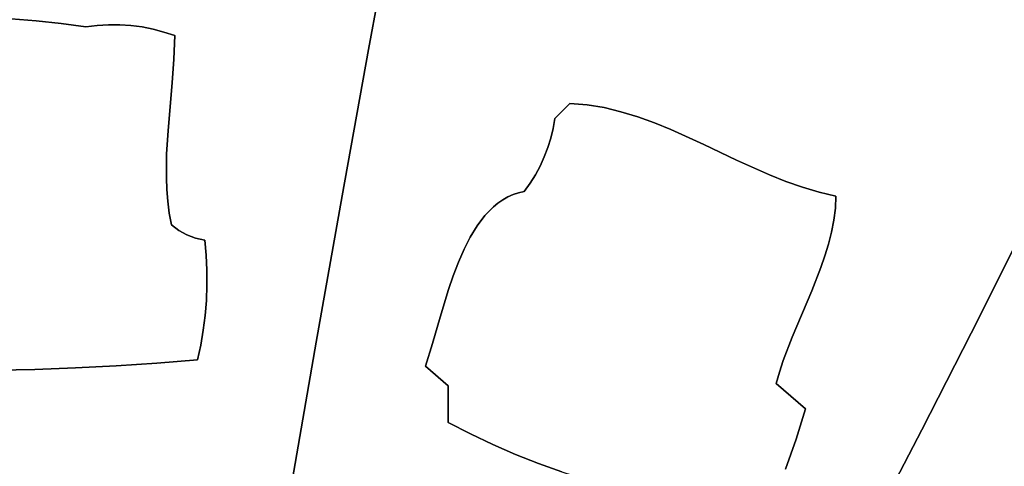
# Model space of a CAD drawing. Header units: inches. Extents: x 37.5 to 70.3, y 17.4 to 61.6.
# Tile 77 of 89: x 43.7 to 47.9, y 51.2 to 53.1. Entities that reach past the tile are written whole.
import ezdxf

# ---------------------------------------------------------------- set-up
doc = ezdxf.new("R2010")
doc.units = ezdxf.units.IN
doc.layers.add('SURFACES_FOR_SKETCHUP', color=7, linetype='Continuous')

msp = doc.modelspace()

# ---------------------------------------------------------------- linework, layer by layer
at = {"layer": 'SURFACES_FOR_SKETCHUP'}
for points, invisible_edges in [([(43.7638, 53.1294), (43.939, 55.8592), (43.6569, 53.1379)], 3), ([(43.939, 55.8592), (43.7638, 53.1294), (44.1194, 55.8319)], 3), ([(43.8704, 53.1178), (44.1194, 55.8319), (43.7638, 53.1294)], 3), ([(44.1194, 55.8319), (43.8704, 53.1178), (44.2994, 55.802)], 3), ([(44.0727, 53.1121), (44.2994, 55.802), (43.8704, 53.1178)], 11), ([(44.2994, 55.802), (44.0727, 53.1121), (45.4158, 54.2564)], 11), ([(45.4158, 54.2564), (46.2637, 52.74), (47.074, 55.1255)], 11), ([(46.2637, 52.74), (46.3353, 52.7179), (47.074, 55.1255)], 10), ([(47.2857, 55.0544), (47.074, 55.1255), (46.3353, 52.7179)], 10), ([(46.4064, 52.6921), (47.2857, 55.0544), (46.3353, 52.7179)], 3), ([(46.4771, 52.6632), (47.2857, 55.0544), (46.4064, 52.6921)], 3), ([(47.4961, 54.9794), (47.2857, 55.0544), (46.4771, 52.6632)], 10), ([(46.4771, 52.6632), (46.6178, 52.5996), (47.4961, 54.9794)], 10), ([(47.4961, 54.9794), (46.6178, 52.5996), (47.705, 54.9004)], 3), ([(46.6178, 52.5996), (46.758, 52.5332), (47.705, 54.9004)], 10), ([(46.758, 52.5332), (48.3779, 53.0418), (47.705, 54.9004)], 11), ([(47.9125, 54.8175), (47.705, 54.9004), (48.3779, 53.0418)], 10), ([(44.1208, 53.1121), (45.4158, 54.2564), (44.0727, 53.1121)], 3), ([(44.1687, 53.1089), (45.4158, 54.2564), (44.1208, 53.1121)], 3), ([(44.2164, 53.1026), (45.4158, 54.2564), (44.1687, 53.1089)], 3), ([(45.4158, 54.2564), (44.2164, 53.1026), (45.299, 53.6315)], 3), ([(45.4158, 54.2564), (45.299, 53.6315), (46.1189, 52.7697)], 10), ([(46.1189, 52.7697), (46.1916, 52.7575), (45.4158, 54.2564)], 10), ([(46.1916, 52.7575), (46.2637, 52.74), (45.4158, 54.2564)], 10), ([(44.2636, 53.0933), (45.299, 53.6315), (44.2164, 53.1026)], 3), ([(44.3101, 53.0809), (45.299, 53.6315), (44.2636, 53.0933)], 3), ([(44.356, 53.0655), (45.299, 53.6315), (44.3101, 53.0809)], 3), ([(45.299, 53.6315), (44.356, 53.0655), (45.1842, 53.0062)], 3), ([(45.299, 53.6315), (45.1842, 53.0062), (46.0455, 52.7758)], 10), ([(46.0455, 52.7758), (46.1189, 52.7697), (45.299, 53.6315)], 10), ([(43.6569, 53.1379), (43.0714, 52.7792), (43.7638, 53.1294)], 3), ([(43.7638, 53.1294), (43.0714, 52.7792), (44.3203, 52.4573)], 11), ([(43.8704, 53.1178), (43.7638, 53.1294), (44.3216, 52.5583)], 10), ([(44.3203, 52.4573), (44.3216, 52.5583), (43.7638, 53.1294)], 10), ([(43.8704, 53.1178), (43.9767, 53.103), (44.0246, 53.1091)], 8), ([(43.8704, 53.1178), (44.0246, 53.1091), (44.0727, 53.1121)], 9), ([(44.3278, 52.6597), (43.9767, 53.103), (43.8704, 53.1178)], 9), ([(44.3216, 52.5583), (44.3278, 52.6597), (43.8704, 53.1178)], 10), ([(43.9767, 53.103), (44.3458, 52.8628), (44.0246, 53.1091)], 3), ([(44.3278, 52.6597), (44.3458, 52.8628), (43.9767, 53.103)], 10), ([(44.0246, 53.1091), (44.3458, 52.8628), (44.0727, 53.1121)], 3), ([(44.1208, 53.1121), (44.0727, 53.1121), (44.3458, 52.8628)], 10), ([(44.1687, 53.1089), (44.1208, 53.1121), (44.3458, 52.8628)], 10), ([(44.1687, 53.1089), (44.3458, 52.8628), (44.2164, 53.1026)], 3), ([(44.2164, 53.1026), (44.353, 52.9643), (44.2636, 53.0933)], 3), ([(44.353, 52.9643), (44.2164, 53.1026), (44.3458, 52.8628)], 3), ([(44.3101, 53.0809), (44.2636, 53.0933), (44.353, 52.9643)], 10), ([(44.356, 53.0655), (44.3101, 53.0809), (44.353, 52.9643)], 2), ([(44.353, 52.9643), (45.1842, 53.0062), (44.356, 53.0655)], 3), ([(46.8984, 52.4702), (48.3779, 53.0418), (46.758, 52.5332)], 3), ([(46.9689, 52.442), (48.3779, 53.0418), (46.8984, 52.4702)], 3), ([(47.0398, 52.4169), (48.3779, 53.0418), (46.9689, 52.442)], 3), ([(47.0398, 52.4169), (47.111, 52.3958), (48.3779, 53.0418)], 10), ([(47.1827, 52.3794), (48.3779, 53.0418), (47.111, 52.3958)], 3), ([(48.1751, 52.6241), (48.3779, 53.0418), (47.1827, 52.3794)], 10), ([(44.353, 52.9643), (44.3458, 52.8628), (45.1842, 53.0062)], 10), ([(45.0715, 52.3806), (45.1842, 53.0062), (44.3458, 52.8628)], 10), ([(45.1842, 53.0062), (45.0715, 52.3806), (45.7184, 52.3326)], 10), ([(45.7583, 52.363), (45.9633, 52.627), (45.1842, 53.0062)], 11), ([(45.9733, 52.6686), (45.1842, 53.0062), (45.9633, 52.627)], 3), ([(45.7379, 52.3487), (45.7583, 52.363), (45.1842, 53.0062)], 10), ([(45.7184, 52.3326), (45.7379, 52.3487), (45.1842, 53.0062)], 10), ([(45.9805, 52.7108), (45.1842, 53.0062), (45.9733, 52.6686)], 3), ([(45.9805, 52.7108), (46.0455, 52.7758), (45.1842, 53.0062)], 10), ([(44.3458, 52.8628), (44.3278, 52.6597), (45.0715, 52.3806)], 10), ([(43.0585, 52.7526), (44.3203, 52.4573), (43.0714, 52.7792)], 3), ([(44.3203, 52.4573), (43.0585, 52.7526), (44.3222, 52.4069)], 3), ([(43.5832, 51.6341), (44.3222, 52.4069), (43.0585, 52.7526)], 11), ([(45.9508, 52.5863), (46.1916, 52.7575), (45.9633, 52.627)], 3), ([(46.1916, 52.7575), (45.9508, 52.5863), (46.2637, 52.74)], 3), ([(46.1189, 52.7697), (45.9733, 52.6686), (45.9633, 52.627)], 9), ([(46.1189, 52.7697), (45.9633, 52.627), (46.1916, 52.7575)], 3), ([(46.1189, 52.7697), (45.9805, 52.7108), (45.9733, 52.6686)], 9), ([(46.1189, 52.7697), (46.0455, 52.7758), (45.9805, 52.7108)], 8), ([(46.4064, 52.6921), (46.3353, 52.7179), (45.918, 52.5077)], 10), ([(45.918, 52.5077), (46.3353, 52.7179), (45.9357, 52.5465)], 3), ([(45.9357, 52.5465), (46.2637, 52.74), (45.9508, 52.5863)], 3), ([(46.2637, 52.74), (45.9357, 52.5465), (46.3353, 52.7179)], 3), ([(44.3278, 52.6597), (44.3216, 52.5583), (45.0715, 52.3806)], 10), ([(46.6178, 52.5996), (46.4771, 52.6632), (45.8754, 52.4338)], 10), ([(45.8979, 52.4701), (45.8754, 52.4338), (46.4771, 52.6632)], 10), ([(46.4771, 52.6632), (46.4064, 52.6921), (45.8979, 52.4701)], 10), ([(45.8979, 52.4701), (46.4064, 52.6921), (45.918, 52.5077)], 3), ([(45.9508, 52.5863), (45.9633, 52.627), (45.7583, 52.363)], 10), ([(47.9694, 52.2078), (48.1751, 52.6241), (47.1827, 52.3794)], 10), ([(45.7583, 52.363), (45.7798, 52.3752), (45.9508, 52.5863)], 10), ([(45.9357, 52.5465), (45.9508, 52.5863), (45.7798, 52.3752)], 10), ([(45.8506, 52.3989), (46.9952, 51.7752), (46.6178, 52.5996)], 11), ([(45.8754, 52.4338), (45.8506, 52.3989), (46.6178, 52.5996)], 10), ([(46.758, 52.5332), (46.6178, 52.5996), (46.9952, 51.7752)], 10), ([(44.3203, 52.4573), (44.4843, 52.1909), (44.3216, 52.5583)], 3), ([(44.4843, 52.1909), (45.0715, 52.3806), (44.3216, 52.5583)], 11), ([(45.9357, 52.5465), (45.7798, 52.3752), (45.918, 52.5077)], 3), ([(46.758, 52.5332), (47.0793, 51.9733), (46.8984, 52.4702)], 3), ([(46.9952, 51.7752), (47.0793, 51.9733), (46.758, 52.5332)], 10), ([(45.8023, 52.3854), (45.918, 52.5077), (45.7798, 52.3752)], 3), ([(45.918, 52.5077), (45.8023, 52.3854), (45.8979, 52.4701)], 3), ([(44.3203, 52.4573), (44.3222, 52.4069), (44.4843, 52.1909)], 10), ([(45.8754, 52.4338), (45.8979, 52.4701), (45.8023, 52.3854)], 10), ([(47.1186, 52.0731), (46.8984, 52.4702), (47.0793, 51.9733)], 3), ([(46.8984, 52.4702), (47.1186, 52.0731), (46.9689, 52.442)], 3), ([(44.3222, 52.4069), (43.5832, 51.6341), (44.3262, 52.3567)], 3), ([(44.3222, 52.4069), (44.3262, 52.3567), (44.4843, 52.1909)], 10), ([(45.8258, 52.3933), (45.8754, 52.4338), (45.8023, 52.3854)], 3), ([(45.8506, 52.3989), (45.8754, 52.4338), (45.8258, 52.3933)], 2), ([(47.1359, 52.1233), (47.1512, 52.1738), (46.9689, 52.442)], 10), ([(47.1359, 52.1233), (46.9689, 52.442), (47.1186, 52.0731)], 3), ([(47.0398, 52.4169), (46.9689, 52.442), (47.1512, 52.1738)], 10), ([(47.164, 52.2246), (47.1738, 52.2758), (47.0398, 52.4169)], 10), ([(47.1512, 52.1738), (47.164, 52.2246), (47.0398, 52.4169)], 10), ([(47.111, 52.3958), (47.0398, 52.4169), (47.1738, 52.2758)], 10), ([(44.4904, 52.1266), (45.0715, 52.3806), (44.4843, 52.1909)], 3), ([(44.4936, 52.0621), (45.0715, 52.3806), (44.4904, 52.1266)], 3), ([(45.0715, 52.3806), (44.4936, 52.0621), (44.9609, 51.7545)], 3), ([(45.0715, 52.3806), (44.9609, 51.7545), (45.5264, 51.9788)], 10), ([(45.5264, 51.9788), (45.5466, 52.0378), (45.0715, 52.3806)], 10), ([(45.5466, 52.0378), (45.5687, 52.0957), (45.0715, 52.3806)], 10), ([(45.5687, 52.0957), (45.593, 52.1513), (45.0715, 52.3806)], 10), ([(45.593, 52.1513), (45.6198, 52.2037), (45.0715, 52.3806)], 10), ([(45.6198, 52.2037), (45.6495, 52.2521), (45.0715, 52.3806)], 10), ([(45.6495, 52.2521), (45.6822, 52.2954), (45.0715, 52.3806)], 10), ([(45.6822, 52.2954), (45.7184, 52.3326), (45.0715, 52.3806)], 10), ([(45.9116, 51.2348), (45.8506, 52.3989), (45.5466, 52.0378)], 11), ([(45.5687, 52.0957), (45.5466, 52.0378), (45.8506, 52.3989)], 10), ([(45.593, 52.1513), (45.5687, 52.0957), (45.8506, 52.3989)], 10), ([(45.593, 52.1513), (45.8506, 52.3989), (45.6198, 52.2037)], 3), ([(45.6198, 52.2037), (45.8506, 52.3989), (45.6495, 52.2521)], 3), ([(45.6495, 52.2521), (45.8506, 52.3989), (45.6822, 52.2954)], 3), ([(45.6822, 52.2954), (45.8506, 52.3989), (45.7184, 52.3326)], 3), ([(45.7379, 52.3487), (45.7184, 52.3326), (45.8506, 52.3989)], 10), ([(45.7379, 52.3487), (45.8506, 52.3989), (45.7583, 52.363)], 3), ([(45.7583, 52.363), (45.8506, 52.3989), (45.7798, 52.3752)], 3), ([(45.7798, 52.3752), (45.8506, 52.3989), (45.8023, 52.3854)], 3), ([(45.8258, 52.3933), (45.8023, 52.3854), (45.8506, 52.3989)], 2), ([(46.0115, 51.1989), (46.1125, 51.1664), (45.8506, 52.3989)], 10), ([(45.9116, 51.2348), (46.0115, 51.1989), (45.8506, 52.3989)], 10), ([(46.9573, 51.6762), (46.9952, 51.7752), (45.8506, 52.3989)], 10), ([(46.941, 51.6265), (45.8506, 52.3989), (46.1125, 51.1664)], 11), ([(46.9573, 51.6762), (45.8506, 52.3989), (46.941, 51.6265)], 3), ([(47.1802, 52.3274), (47.1827, 52.3794), (47.111, 52.3958)], 8), ([(47.1802, 52.3274), (47.111, 52.3958), (47.1738, 52.2758)], 3), ([(47.1802, 52.3274), (47.9694, 52.2078), (47.1827, 52.3794)], 3), ([(43.7575, 51.6378), (44.3262, 52.3567), (43.5832, 51.6341)], 3), ([(44.3326, 52.3066), (44.3262, 52.3567), (43.7575, 51.6378)], 10), ([(44.3262, 52.3567), (44.3326, 52.3066), (44.4452, 52.1991)], 10), ([(44.4452, 52.1991), (44.4843, 52.1909), (44.3262, 52.3567)], 10), ([(47.1738, 52.2758), (47.9694, 52.2078), (47.1802, 52.3274)], 3), ([(44.3417, 52.2567), (44.3326, 52.3066), (43.7575, 51.6378)], 10), ([(44.408, 52.213), (44.4452, 52.1991), (44.3326, 52.3066)], 10), ([(44.3417, 52.2567), (44.3733, 52.2323), (44.3326, 52.3066)], 2), ([(44.3733, 52.2323), (44.408, 52.213), (44.3326, 52.3066)], 10), ([(43.7575, 51.6378), (43.9316, 51.644), (44.3417, 52.2567)], 10), ([(43.9316, 51.644), (44.1057, 51.6528), (44.3417, 52.2567)], 10), ([(44.3733, 52.2323), (44.3417, 52.2567), (44.1057, 51.6528)], 10), ([(47.164, 52.2246), (47.9694, 52.2078), (47.1738, 52.2758)], 3), ([(44.3733, 52.2323), (44.1057, 51.6528), (44.4915, 51.9331)], 11), ([(44.4939, 51.9976), (44.3733, 52.2323), (44.4915, 51.9331)], 3), ([(44.4936, 52.0621), (44.3733, 52.2323), (44.4939, 51.9976)], 3), ([(44.3733, 52.2323), (44.4936, 52.0621), (44.408, 52.213)], 3), ([(44.4904, 52.1266), (44.4452, 52.1991), (44.408, 52.213)], 9), ([(44.4904, 52.1266), (44.408, 52.213), (44.4936, 52.0621)], 3), ([(44.4904, 52.1266), (44.4843, 52.1909), (44.4452, 52.1991)], 8), ([(47.164, 52.2246), (47.1512, 52.1738), (47.761, 51.7929)], 10), ([(47.761, 51.7929), (47.9694, 52.2078), (47.164, 52.2246)], 10), ([(47.761, 51.7929), (48.6123, 51.5736), (47.9694, 52.2078)], 3), ([(47.1512, 52.1738), (47.1359, 52.1233), (47.761, 51.7929)], 10), ([(47.1359, 52.1233), (47.1186, 52.0731), (47.761, 51.7929)], 10), ([(47.1186, 52.0731), (47.0793, 51.9733), (47.761, 51.7929)], 10), ([(44.4939, 51.9976), (44.9609, 51.7545), (44.4936, 52.0621)], 3), ([(45.5466, 52.0378), (45.5264, 51.9788), (45.9116, 51.2348)], 10), ([(44.4915, 51.9331), (44.9609, 51.7545), (44.4939, 51.9976)], 3), ([(45.4905, 51.8607), (45.5264, 51.9788), (44.9609, 51.7545)], 10), ([(45.5264, 51.9788), (45.4905, 51.8607), (45.5256, 51.5671)], 10), ([(45.5256, 51.5671), (45.813, 51.274), (45.5264, 51.9788)], 11), ([(45.9116, 51.2348), (45.5264, 51.9788), (45.813, 51.274)], 3), ([(47.0793, 51.9733), (46.9952, 51.7752), (47.761, 51.7929)], 10), ([(44.2796, 51.6641), (44.4915, 51.9331), (44.1057, 51.6528)], 3), ([(44.4862, 51.8689), (44.4915, 51.9331), (44.2796, 51.6641)], 10), ([(44.4862, 51.8689), (44.9609, 51.7545), (44.4915, 51.9331)], 3), ([(44.4862, 51.8689), (44.2796, 51.6641), (44.4781, 51.8049)], 3), ([(44.4781, 51.8049), (44.9609, 51.7545), (44.4862, 51.8689)], 3), ([(45.4586, 51.7491), (45.4905, 51.8607), (44.9609, 51.7545)], 10), ([(45.4586, 51.7491), (45.5256, 51.5671), (45.4905, 51.8607)], 3), ([(44.4672, 51.7413), (44.4781, 51.8049), (44.2796, 51.6641)], 10), ([(44.4672, 51.7413), (44.9609, 51.7545), (44.4781, 51.8049)], 3), ([(46.9952, 51.7752), (46.9573, 51.6762), (47.0527, 51.4696)], 10), ([(47.5498, 51.3793), (47.761, 51.7929), (46.9952, 51.7752)], 10), ([(47.0527, 51.4696), (47.5498, 51.3793), (46.9952, 51.7752)], 11), ([(47.761, 51.7929), (47.5498, 51.3793), (48.1899, 51.2799)], 10), ([(47.761, 51.7929), (48.1899, 51.2799), (48.6123, 51.5736)], 11), ([(44.2796, 51.6641), (44.4534, 51.6781), (44.4672, 51.7413)], 8), ([(44.9609, 51.7545), (44.4534, 51.6781), (44.8523, 51.1282)], 3), ([(44.4534, 51.6781), (44.9609, 51.7545), (44.4672, 51.7413)], 3), ([(44.8523, 51.1282), (45.4282, 51.6516), (44.9609, 51.7545)], 3), ([(45.4282, 51.6516), (45.4586, 51.7491), (44.9609, 51.7545)], 10), ([(45.4586, 51.7491), (45.4282, 51.6516), (45.5256, 51.5671)], 8), ([(43.9316, 51.644), (43.9917, 50.566), (44.1057, 51.6528)], 3), ([(43.9917, 50.566), (44.0352, 50.5546), (44.1057, 51.6528)], 10), ([(44.0352, 50.5546), (44.0791, 50.5453), (44.1057, 51.6528)], 10), ([(44.1233, 50.5379), (44.1057, 51.6528), (44.0791, 50.5453)], 3), ([(44.1057, 51.6528), (44.1678, 50.5325), (44.2796, 51.6641)], 3), ([(44.1678, 50.5325), (44.1057, 51.6528), (44.1233, 50.5379)], 3), ([(44.1678, 50.5325), (44.2125, 50.5292), (44.2796, 51.6641)], 10), ([(44.2125, 50.5292), (44.2573, 50.5279), (44.2796, 51.6641)], 10), ([(44.3022, 50.5287), (44.2796, 51.6641), (44.2573, 50.5279)], 3), ([(44.4534, 51.6781), (44.2796, 51.6641), (44.8523, 51.1282)], 10), ([(44.2796, 51.6641), (44.3022, 50.5287), (44.8523, 51.1282)], 11), ([(45.4282, 51.6516), (44.8523, 51.1282), (45.5256, 51.4112)], 11), ([(45.5256, 51.4112), (45.5256, 51.5671), (45.4282, 51.6516)], 8), ([(46.941, 51.6265), (47.0527, 51.4696), (46.9573, 51.6762)], 3), ([(43.5832, 51.6341), (43.6033, 50.5728), (43.7575, 51.6378)], 3), ([(43.7975, 50.5707), (43.7575, 51.6378), (43.6033, 50.5728)], 3), ([(43.7575, 51.6378), (43.7975, 50.5707), (43.9316, 51.644)], 3), ([(43.9917, 50.566), (43.9316, 51.644), (43.7975, 50.5707)], 3), ([(46.941, 51.6265), (46.1125, 51.1664), (46.927, 51.5767)], 3), ([(46.941, 51.6265), (46.927, 51.5767), (47.0527, 51.4696)], 8), ([(45.62, 51.3622), (45.7158, 51.3165), (45.5256, 51.5671)], 10), ([(45.5256, 51.4112), (45.62, 51.3622), (45.5256, 51.5671)], 2), ([(45.813, 51.274), (45.5256, 51.5671), (45.7158, 51.3165)], 3), ([(46.2146, 51.1372), (46.927, 51.5767), (46.1125, 51.1664)], 3), ([(46.3177, 51.1115), (46.927, 51.5767), (46.2146, 51.1372)], 3), ([(46.3177, 51.1115), (46.3806, 51.0786), (46.927, 51.5767)], 10), ([(46.3806, 51.0786), (46.4451, 51.0497), (46.927, 51.5767)], 10), ([(46.5112, 51.0248), (46.927, 51.5767), (46.4451, 51.0497)], 3), ([(46.927, 51.5767), (46.5112, 51.0248), (46.9676, 51.2115)], 11), ([(47.0133, 51.3395), (47.0527, 51.4696), (46.927, 51.5767)], 8), ([(47.0133, 51.3395), (46.927, 51.5767), (46.9676, 51.2115)], 3), ([(47.0527, 51.4696), (47.0133, 51.3395), (47.5498, 51.3793)], 10), ([(45.5256, 51.4112), (44.8523, 51.1282), (45.62, 51.3622)], 3), ([(45.2538, 50.3305), (45.62, 51.3622), (44.8523, 51.1282)], 11), ([(45.342, 50.3147), (45.62, 51.3622), (45.2538, 50.3305)], 3), ([(45.62, 51.3622), (45.342, 50.3147), (45.7158, 51.3165)], 3), ([(47.3359, 50.9672), (47.5498, 51.3793), (47.0133, 51.3395)], 10), ([(47.5498, 51.3793), (47.3359, 50.9672), (47.8925, 50.8517)], 10), ([(47.8925, 50.8517), (47.986, 50.9983), (47.5498, 51.3793)], 10), ([(47.986, 50.9983), (48.0851, 51.1411), (47.5498, 51.3793)], 10), ([(48.0851, 51.1411), (48.1899, 51.2799), (47.5498, 51.3793)], 10), ([(45.4309, 50.3027), (45.7158, 51.3165), (45.342, 50.3147)], 3), ([(45.7158, 51.3165), (45.4309, 50.3027), (45.813, 51.274)], 3), ([(47.0133, 51.3395), (46.9676, 51.2115), (47.3359, 50.9672)], 10), ([(45.813, 51.274), (45.4309, 50.3027), (45.9116, 51.2348)], 3), ([(45.6462, 50.2378), (45.9116, 51.2348), (45.4309, 50.3027)], 3), ([(45.9116, 51.2348), (45.6462, 50.2378), (46.0115, 51.1989)], 3)]:
    msp.add_3dface(points, dxfattribs=dict(at, invisible_edges=invisible_edges))

doc.saveas('drawing.dxf')
